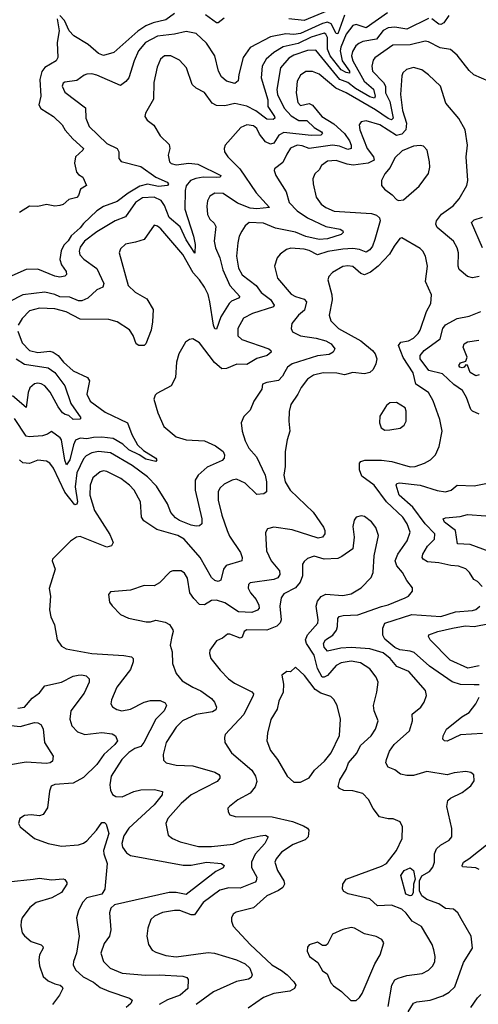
# Model space of a CAD drawing. Extents: x 2143765 to 2212931, y 878955 to 1017455.
# Tile 155 of 256: x 2152117 to 2154840, y 957531 to 963380. Entities that reach past the tile are written whole.
import ezdxf

# ---------------------------------------------------------------- set-up
doc = ezdxf.new("R2010")
doc.units = 0

msp = doc.modelspace()

# ---------------------------------------------------------------- linework, layer by layer
at = {"layer": '0CON20XD'}
for points in [[(2154045, 963406.7), (2154005, 963296.5), (2153995, 963297.8), (2153965.8, 963355), (2153945, 963364.6), (2153915, 963358), (2153785, 963297.4), (2153745, 963292.3), (2153696.5, 963296.5), (2153605, 963278.6), (2153485.2, 963214.8), (2153443.7, 963156.3), (2153417.8, 963055), (2153413.9, 963016.1), (2153395, 963001.2), (2153345, 963014.5), (2153315, 963040), (2153296.9, 963075), (2153276, 963165), (2153225, 963241.1), (2153165, 963297.8), (2153105, 963309.5), (2153035, 963293.9), (2152935, 963281.7), (2152864.6, 963245), (2152822.9, 963195), (2152796, 963135), (2152764.5, 963035), (2152746.9, 963013.1), (2152715, 962989.4), (2152575, 963051.1), (2152545, 963058.1), (2152515, 963055.8), (2152498.8, 963051.2), (2152455, 963020), (2152385, 963010), (2152375, 963003.3), (2152368, 962985), (2152385, 962948.8), (2152507.3, 962857.3), (2152508.9, 962795), (2152528.6, 962745), (2152635, 962644.1), (2152696, 962615), (2152705.5, 962595.5), (2152705.4, 962555), (2152718.5, 962538.5), (2152835, 962508.6), (2152925, 962444.7), (2152991.4, 962415), (2153001.1, 962405), (2152995, 962394.6), (2152941.3, 962388.7), (2152875, 962403.8), (2152829.6, 962390.4), (2152760.5, 962349.5), (2152695, 962299.3), (2152615, 962269.7), (2152574.4, 962245.6), (2152495, 962169.4), (2152476.5, 962143.5), (2152423.1, 962096.9), (2152405, 962066.2), (2152379.5, 962040.5), (2152362.5, 962007.5), (2152354.7, 961955), (2152364.8, 961924.8), (2152393.3, 961885), (2152394.2, 961865.8), (2152385, 961856.2), (2152355, 961850), (2152324.3, 961855.7), (2152225, 961897.7), (2152155, 961895.5), (2152015.8, 961834.2)], [(2154299.9, 963420.1), (2154175, 963332.5), (2154115, 963352.5), (2154095, 963346.5), (2154056.3, 963295), (2154023.3, 963216.7), (2154019.3, 963195), (2154031.3, 963135), (2154074.7, 963075), (2154075, 963062.7), (2154055, 963065.6), (2154025, 963083.1), (2153960.2, 963165), (2153944.4, 963205), (2153944.4, 963275), (2153935, 963294.7), (2153925, 963299.8), (2153846.6, 963276.6), (2153770.7, 963239.3), (2153680.5, 963219.5), (2153625, 963185.3), (2153580.4, 963145), (2153556.8, 963103.2), (2153550, 963035), (2153589.3, 962905), (2153590.9, 962865), (2153630.7, 962805), (2153631.9, 962795), (2153622.8, 962787.2), (2153585, 962790), (2153518.9, 962838.9), (2153465, 962866.7), (2153395, 962882.3), (2153335, 962868), (2153285, 962870), (2153259.1, 962885), (2153215, 962946.9), (2153163.8, 962973.8), (2153141.4, 962995), (2153106.5, 963095), (2153065, 963140), (2153015, 963166.1), (2152976.2, 963165), (2152953.6, 963145), (2152932.7, 963097.3), (2152913.4, 963006.6), (2152911.1, 962908.9), (2152862.9, 962825), (2152859.2, 962805), (2152872.8, 962782.8), (2152913.9, 962753.9), (2152950.8, 962690.8), (2153005, 962638.8), (2153008.6, 962615), (2152998, 962575), (2153005.8, 962535.8), (2153016.7, 962525), (2153045, 962518.9), (2153121.9, 962528.1), (2153175, 962521.2), (2153311.2, 962455), (2153307.5, 962445), (2153287.8, 962442.2), (2153205.6, 962444.4), (2153162.5, 962437.5), (2153131.8, 962425), (2153105.9, 962394.1), (2153099.4, 962365), (2153097.9, 962255), (2153149.6, 962095), (2153158.9, 962045), (2153156.8, 961993.2), (2153105, 962073.1), (2153069.1, 962149.1), (2153004.5, 962205), (2152976.2, 962276.2), (2152956.7, 962306.7), (2152914.3, 962325.7), (2152845, 962322.7), (2152805, 962293.5), (2152745, 962208.4), (2152684.4, 962185), (2152575, 962119.1), (2152502.2, 962065), (2152475, 962028.5), (2152468.9, 962005), (2152473.9, 961983.9), (2152498.2, 961958.2), (2152575, 961901.2), (2152617, 961813), (2152609.4, 961790.6), (2152574.8, 961775.2), (2152521.5, 961725), (2152485, 961709.7), (2152465, 961710.3), (2152415, 961731.1), (2152355, 961734), (2152325, 961748.6), (2152265, 961761.4), (2152136, 961745), (2152055, 961703.1)], [(2153035, 963417.9), (2152985, 963378.7), (2152908.7, 963361.3), (2152866.3, 963343.7), (2152818.8, 963311.2), (2152675, 963185.6), (2152615, 963168.2), (2152585, 963179.6), (2152522.6, 963232.6), (2152437.5, 963285), (2152409.5, 963315), (2152383.3, 963375), (2152355.8, 963405)], [(2153331.1, 963388.9), (2153295, 963362), (2153285, 963361.4), (2153219.7, 963409.7)], [(2153945, 963432.2), (2153805, 963374.8), (2153714.8, 963384.8)], [(2154665, 963405.6), (2154635, 963361.8), (2154618.4, 963351.6), (2154605, 963354.1), (2154565, 963385.3)], [(2154545, 963387.8), (2154415.2, 963324.8), (2154343.4, 963336.6), (2154305, 963331.6), (2154274.9, 963315.1), (2154235, 963264.4), (2154155, 963250.2), (2154130.2, 963239.8), (2154113.2, 963225), (2154092.1, 963192.1), (2154087, 963165), (2154094.8, 963135), (2154163.1, 963015), (2154217.5, 962967.5), (2154227.5, 962925), (2154223.3, 962915), (2154195, 962922), (2154111, 962971), (2154065, 963006.2), (2154018.3, 963025), (2153875, 963199.2), (2153825, 963196.5), (2153745, 963169.1), (2153715, 963150.8), (2153664.8, 963095.2), (2153644.2, 962965.8), (2153647.9, 962935), (2153687.8, 962855), (2153728.2, 962808.2), (2153775, 962781.9), (2153820.8, 962780.8), (2153865, 962740.5), (2153909.2, 962715), (2153915.4, 962705), (2153905.8, 962694.2), (2153848.3, 962691.7), (2153685, 962711), (2153655, 962693.4), (2153625, 962646.2), (2153605, 962640.3), (2153575.5, 962655.5), (2153540.6, 962700.6), (2153525, 962733.3), (2153505, 962749.7), (2153464.7, 962755.3), (2153429.8, 962740.2), (2153337.5, 962635), (2153330.6, 962615), (2153333.3, 962595), (2153352.5, 962565), (2153424.8, 962494.8), (2153520.8, 962350.8), (2153600, 962265), (2153525, 962256.8), (2153485, 962261.3), (2153410.7, 962290.7), (2153325, 962346.7), (2153275, 962350.4), (2153245, 962332), (2153232.5, 962305), (2153228, 962272), (2153232.3, 962222.3), (2153245.9, 962195.9), (2153270.8, 962170.8), (2153280.8, 962150.8), (2153272.4, 962065), (2153279.3, 962025), (2153304.7, 961965), (2153322.6, 961895), (2153365, 961801.5), (2153422.9, 961735), (2153415.7, 961725), (2153375, 961708.2), (2153360.8, 961695), (2153311.6, 961615), (2153285, 961540.8), (2153275, 961543.3), (2153267.2, 961565), (2153246.6, 961705), (2153235, 961748.5), (2153215, 961791.1), (2153185, 961835.3), (2153145.9, 961875.9), (2153085, 961984.5), (2152955, 962136.9), (2152935, 962154.2), (2152915, 962158.8), (2152855.7, 962075), (2152805, 962058.9), (2152745, 962045.7), (2152715, 962018.8), (2152708.1, 961995), (2152761.3, 961801.3), (2152802.3, 961762.3), (2152872.3, 961722.3), (2152908.3, 961658.3), (2152906.2, 961586.2), (2152897.7, 961535), (2152865.7, 961455), (2152855.6, 961444.4), (2152825, 961444.2), (2152808.8, 961455), (2152791.1, 961505), (2152767.8, 961537.8), (2152695, 961585.8), (2152645, 961599.5), (2152475, 961601.1), (2152393.5, 961645), (2152325, 961662.7), (2152235, 961667.2), (2152175, 961650.8), (2152131.4, 961605), (2152108.4, 961565)], [(2152338.2, 963385), (2152351.3, 963315), (2152338.4, 963245), (2152344, 963155), (2152333.5, 963135), (2152265, 963096.8), (2152247.1, 963072.9), (2152235.3, 963025), (2152242.5, 962925), (2152230, 962875), (2152242.1, 962852.1), (2152316.7, 962805), (2152367.8, 962755), (2152386.2, 962723.8), (2152431.8, 962671.8), (2152496.2, 962615), (2152492.5, 962605), (2152447.5, 962565), (2152443, 962527), (2152453.9, 962473.9), (2152465, 962460), (2152492.5, 962445), (2152512.5, 962395), (2152477, 962373), (2152466.2, 962335), (2152455, 962323.8), (2152408.3, 962311.7), (2152375, 962283.3), (2152355, 962276.7), (2152325, 962273.3), (2152275, 962282.5), (2152225, 962270), (2152175, 962273.3), (2152115, 962233.8)], [(2154905, 963013.5), (2154812.8, 963052.8), (2154785, 963078.6), (2154715, 963168.9), (2154675, 963202.5), (2154613.7, 963213.7), (2154545, 963249.5), (2154525, 963253.6), (2154435, 963231), (2154332, 963228), (2154225, 963153.1), (2154215, 963140), (2154206.9, 963105), (2154212.1, 963075), (2154277.6, 963007.6), (2154288.5, 962985), (2154289.7, 962945), (2154314.7, 962894.7), (2154334.6, 962795.4), (2154325, 962786.1), (2154305, 962793), (2154228.8, 962845), (2154055, 962946), (2153993.2, 962973.2), (2153895, 963056.9), (2153855, 963071.8), (2153815, 963073.3), (2153785, 963051.4), (2153764.6, 963015), (2153757.8, 962945), (2153767.6, 962887.6), (2153785, 962870.9), (2153835, 962882.1), (2153855, 962873.4), (2153910, 962805), (2153981.2, 962761.2), (2154045.1, 962705.1), (2154075, 962661.5), (2154085.3, 962634.7), (2154085.4, 962615), (2154065, 962608.9), (2154015, 962629.8), (2153975, 962634.2), (2153835, 962614.8), (2153795, 962630.9), (2153765, 962634.2), (2153725, 962616.2), (2153702.1, 962582.1), (2153679, 962531), (2153628.8, 962495), (2153627.1, 962485), (2153636.9, 962455), (2153698.5, 962358.5), (2153716.1, 962295), (2153765, 962244.7), (2153825, 962203.1), (2153935, 962150.8), (2154018.8, 962135), (2154035.7, 962125), (2154037.5, 962115), (2154026.5, 962103.5), (2153945, 962078.3), (2153895, 962073.8), (2153815, 962091.4), (2153755, 962118), (2153635, 962141.9), (2153565, 962172), (2153478.8, 962175), (2153455, 962156), (2153435, 962124), (2153420, 962095), (2153412.1, 962055), (2153404.6, 961975), (2153416.7, 961905), (2153437.9, 961865), (2153520.2, 961800.2), (2153549.9, 961759.9), (2153605, 961717.9), (2153627.8, 961685), (2153623.8, 961675), (2153499.2, 961635), (2153445, 961607.8), (2153412.7, 961545), (2153412.3, 961502.3), (2153435, 961481.2), (2153596.2, 961425), (2153608.8, 961415), (2153610, 961405), (2153586.2, 961385), (2153525, 961368.2), (2153465, 961331.6), (2153406.6, 961333.4), (2153345, 961308.2), (2153316.6, 961306.6), (2153273.7, 961343.7), (2153185, 961460), (2153145, 961483.3), (2153125, 961480), (2153102, 961465), (2153061.5, 961395), (2153048.2, 961345), (2153041.9, 961255), (2153015.4, 961204.6), (2152931.2, 961158.8), (2152920.8, 961149.2), (2152913.8, 961125), (2152937.5, 961045), (2152973.1, 960963.1), (2153045, 960902.5), (2153105, 960884.5), (2153215, 960878.1), (2153279.3, 960849.3), (2153324.2, 960815), (2153332.5, 960795), (2153330.8, 960775), (2153319.2, 960760.8), (2153229, 960721), (2153176.5, 960675), (2153157.7, 960645), (2153158, 960585), (2153198.1, 960415), (2153198.8, 960385), (2153185, 960372.5), (2153165, 960370.5), (2153135, 960377.7), (2153065.6, 960405), (2153041.5, 960421.5), (2153015, 960453.1), (2152993.8, 960503.8), (2152928.2, 960608.2), (2152875.2, 960665.2), (2152785, 960731.7), (2152655, 960807.3), (2152585, 960814.8), (2152545, 960806.8), (2152511.5, 960788.5), (2152495, 960770.9), (2152455, 960688.6), (2152445.2, 960604.8), (2152459, 960515), (2152455, 960501.1), (2152445, 960497.7), (2152383.7, 960573.7), (2152318, 960715), (2152296.5, 960745), (2152275, 960756.9), (2152225, 960763.5), (2152175, 960742.7), (2152135, 960747.1), (2152114.8, 960764.8)], [(2154845, 961854.4), (2154805, 961847.5), (2154775, 961854.2), (2154725.5, 961895.5), (2154720, 961915), (2154722.7, 961995), (2154715.4, 962025), (2154691.8, 962065), (2154596.5, 962146.5), (2154587.5, 962165), (2154592.5, 962185), (2154621.1, 962225), (2154690.5, 962275), (2154726.5, 962315), (2154771.4, 962395), (2154778.6, 962425), (2154768, 962565), (2154775.5, 962635), (2154762.9, 962725), (2154725, 962794.2), (2154648.1, 962885), (2154615.3, 962985.3), (2154545, 963053.6), (2154505, 963082.1), (2154455, 963095.5), (2154414, 963085), (2154391.9, 963065), (2154385, 963047.5), (2154378.8, 962935), (2154390.6, 962840.6), (2154412.9, 962765), (2154409.3, 962725), (2154385, 962700.8), (2154355, 962693), (2154256.1, 962755), (2154175, 962779.5), (2154145, 962772.5), (2154133.1, 962755), (2154137.3, 962725), (2154180.6, 962615), (2154217.8, 962565), (2154221.1, 962545), (2154185, 962527.7), (2154096.8, 962516.8), (2154061.2, 962521.2), (2153995, 962543.8), (2153945, 962539.5), (2153908.6, 962515), (2153895, 962489.2), (2153868.9, 962465), (2153856.9, 962435), (2153858.5, 962405), (2153877.8, 962325), (2153907.8, 962285), (2153934.2, 962264.2), (2153985, 962243.5), (2154205, 962229.2), (2154235, 962218.1), (2154253.2, 962203.3), (2154258.2, 962185), (2154226.4, 962075), (2154210.9, 962035), (2154195, 962013.8), (2154175, 961999.6), (2154135, 962014.8), (2154095, 962020.6), (2154035, 962017.8), (2153946.9, 962003.1), (2153885, 961983.9), (2153835, 962008.8), (2153805, 962016.3), (2153726.9, 962023.1), (2153701.2, 962015), (2153663.6, 961986.4), (2153645.5, 961964.5), (2153629.2, 961915), (2153648.1, 961845), (2153729.6, 961749.6), (2153754.2, 961735), (2153805, 961719.2), (2153819.6, 961705), (2153807.8, 961655), (2153772.2, 961625), (2153731.9, 961575), (2153728.1, 961545), (2153736.4, 961526.4), (2153785, 961501.8), (2153877.4, 961487.4), (2153935, 961471.6), (2153966.7, 961455), (2153988.6, 961425), (2153977.5, 961405), (2153955, 961391.5), (2153885, 961382.6), (2153735, 961336.4), (2153707.1, 961315), (2153691.2, 961288.8)], [(2154366.1, 962306.1), (2154395, 962310), (2154489.2, 962390.8), (2154544.5, 962465.5), (2154553.1, 962505), (2154550.6, 962535), (2154535.7, 962605), (2154515, 962629.2), (2154495, 962632.9), (2154455, 962628.2), (2154388, 962602), (2154345, 962560), (2154317.4, 962502.6), (2154284.6, 962465), (2154265.8, 962425), (2154265.7, 962395), (2154283, 962373), (2154329.3, 962339.3), (2154355, 962311.2), (2154366.1, 962306.1)], [(2154864.7, 962025), (2154800, 962175), (2154815, 962190.4), (2154865, 962208)], [(2154423.8, 957485), (2154455, 957536.7), (2154475, 957544.5), (2154555, 957554.7), (2154629.4, 957580.6), (2154667.6, 957602.4), (2154700.5, 957635), (2154751.5, 957778.5), (2154805.8, 957865), (2154796.7, 957935), (2154739.1, 958039.1), (2154717.5, 958075), (2154693.3, 958095), (2154645, 958100.6), (2154606.6, 958126.6), (2154535, 958152.9), (2154505, 958175.4), (2154491.3, 958205), (2154490.3, 958265), (2154505, 958293.5), (2154549.8, 958320.2), (2154570, 958345), (2154579.5, 958375), (2154579.2, 958425), (2154591.5, 958455), (2154615, 958476.9), (2154666.2, 958505), (2154682.5, 958525), (2154682.9, 958575), (2154652.5, 958705), (2154658.8, 958741.2), (2154675, 958756), (2154745, 958788.6), (2154795, 958829.2), (2154815, 958857.5), (2154814.2, 958894.2), (2154795, 958907.5), (2154765, 958914.3), (2154695.9, 958905.9), (2154655, 958894.2), (2154535, 958914), (2154455, 958890), (2154415, 958889.4), (2154378.3, 958898.3), (2154345, 958923.8), (2154305, 958940), (2154290, 958965), (2154294.5, 958985.5), (2154312.1, 959035), (2154340, 959075), (2154431.5, 959155), (2154449.2, 959215), (2154448, 959255), (2154498.6, 959295), (2154519.4, 959325), (2154532.9, 959365), (2154525.7, 959395), (2154427.4, 959507.4), (2154357.1, 959537.1), (2154316.4, 959585), (2154275, 959619.6), (2154195, 959642), (2154085, 959651.3), (2154024, 959646), (2153945, 959627.7), (2153925, 959651.9), (2153920.6, 959675), (2153932.9, 959695), (2153975.7, 959724.3), (2153997.4, 959752.6), (2154004.8, 959775), (2154006.5, 959823.5), (2154014.7, 959835.3), (2154038.5, 959841.5), (2154124.2, 959844.2), (2154264.8, 959894.8), (2154305.7, 959904.3), (2154405.3, 959944.7), (2154425, 959956), (2154450, 959985), (2154448.8, 960005), (2154415, 960048), (2154389.6, 960095), (2154355.6, 960135.6), (2154346.4, 960165), (2154361.4, 960205), (2154418.5, 960285), (2154434.6, 960335), (2154418.1, 960385), (2154392.7, 960425), (2154295.5, 960515.5), (2154220.8, 960615), (2154148.4, 960668.4), (2154134.5, 960705.5), (2154134.3, 960745), (2154142, 960755), (2154166, 960764), (2154265, 960764.2), (2154325.9, 960755.9), (2154435, 960724), (2154465, 960726.5), (2154521.2, 960745), (2154557.1, 960765), (2154585.6, 960795), (2154606.7, 960845), (2154625.4, 960935), (2154610.9, 961005), (2154572.7, 961115), (2154544.4, 961165), (2154468.6, 961215), (2154452.9, 961282.9), (2154393.4, 961373.4), (2154365.3, 961445), (2154380.8, 961465), (2154425, 961472.7), (2154455, 961487.2), (2154482.5, 961515), (2154495.4, 961535), (2154533.1, 961646.9), (2154559.1, 961695), (2154561.1, 961745), (2154526.7, 961825), (2154537.5, 961915), (2154526.7, 961975), (2154510.8, 962005), (2154495, 962020.8), (2154385, 962083.8), (2154375, 962081.2), (2154340, 962035), (2154313.6, 961986.4), (2154245, 961916.9), (2154200.3, 961879.7), (2154165, 961864.7), (2154142, 961872), (2154095, 961913.8), (2154065, 961918.2), (2154035, 961914.5), (2153975, 961879.2), (2153952.5, 961855), (2153945.8, 961835), (2153970.4, 961745), (2153971.8, 961715), (2153954.6, 961625), (2153965, 961591.2), (2154008.9, 961545), (2154143.3, 961473.3), (2154211.5, 961415), (2154227.5, 961395), (2154236.8, 961365), (2154232, 961335), (2154215, 961301.9), (2154195, 961284.5), (2154165, 961275.5), (2154095, 961284.6), (2154045, 961270.4), (2153999.4, 961279.4), (2153918.3, 961281.7), (2153861.7, 961268.3), (2153825, 961245.5), (2153787.5, 961195), (2153767.9, 961155), (2153726.5, 961095), (2153717, 961053)], [(2154845, 961037.5), (2154805, 961054.5), (2154794.7, 961064.7), (2154770.9, 961135), (2154746.3, 961176.3), (2154693.8, 961213.8), (2154626.6, 961276.6), (2154546.6, 961296.6), (2154494.6, 961365.4), (2154494.6, 961385), (2154519.3, 961415), (2154612.9, 961485), (2154629.7, 961545), (2154645, 961566.9), (2154715, 961604.6), (2154785, 961619.4), (2154855, 961646)], [(2152105, 961530), (2152130.5, 961460.5), (2152174, 961414), (2152225, 961403), (2152295, 961411), (2152314.4, 961405), (2152344.8, 961384.8), (2152377.3, 961345), (2152435, 961294.6), (2152520, 961255), (2152530.4, 961235), (2152516, 961155), (2152535, 961114.6), (2152625, 961048.8), (2152757.5, 960985), (2152782.5, 960915), (2152816.8, 960855), (2152851.6, 960821.6), (2152925.6, 960775), (2152930.6, 960765), (2152925, 960754.5), (2152865, 960769.8), (2152826, 960796), (2152764.1, 960825), (2152728.2, 960858.2), (2152671.3, 960891.3), (2152605, 960900.7), (2152555, 960898.9), (2152515, 960889.5), (2152475, 960893.2), (2152448.7, 960881.3), (2152435.2, 960855), (2152415.2, 960765), (2152395, 960735.8), (2152385, 960763.8), (2152365, 960883.3), (2152357, 960897), (2152305, 960933.8), (2152282.4, 960917.6), (2152251.9, 960908.1), (2152171.9, 960901.9), (2152155, 960906.4), (2152085, 961011.5)], [(2154845, 961270.6), (2154825, 961264.5), (2154792.1, 961285), (2154775, 961328.2), (2154765, 961329.4), (2154755.5, 961315), (2154745, 961311.6), (2154731.1, 961315), (2154724.7, 961325), (2154735, 961340.9), (2154765, 961352.2), (2154773.5, 961375), (2154750.7, 961435), (2154755.5, 961455), (2154775, 961466.8), (2154843.5, 961476.5)], [(2152096.6, 961365), (2152144.6, 961334.6), (2152285, 961312.5), (2152325.8, 961285), (2152384.6, 961205), (2152420.9, 961100.9), (2152480, 961015), (2152473, 961007), (2152435, 961004.4), (2152407.9, 961027.9), (2152386.7, 961035), (2152370.9, 961045), (2152345, 961080.6), (2152298.3, 961168.3), (2152265, 961204.8), (2152245, 961216.8), (2152225, 961221.1), (2152205, 961216.5), (2152177.6, 961192.4), (2152166.6, 961165), (2152155, 961076.7), (2152073.3, 961145)], [(2153691.2, 961288.8), (2153678.2, 961261.8), (2153653.2, 961236.8), (2153584.7, 961225.3), (2153559.2, 961215), (2153554.3, 961185), (2153506.6, 961113.4), (2153485, 961060), (2153447, 961023), (2153430.8, 960985), (2153437.8, 960935), (2153455, 960878.8), (2153477.5, 960835), (2153523.2, 960783.2), (2153574.8, 960674.8), (2153583.1, 960635), (2153581.6, 960575), (2153566.7, 960563.3), (2153525, 960559.1), (2153455, 960626.8), (2153405, 960650.3), (2153378, 960645), (2153330.1, 960619.9), (2153305, 960597.1), (2153295.5, 960575), (2153296.1, 960525), (2153317, 960437), (2153348, 960345), (2153362.1, 960312.1), (2153427.3, 960215), (2153437.8, 960185), (2153435.5, 960164.5), (2153343, 960137), (2153326, 960115), (2153310.4, 960049.6), (2153295, 960041.8), (2153275, 960048.5), (2153256, 960066), (2153187.6, 960185), (2153092.5, 960295), (2153055, 960315.8), (2152931.9, 960351.9), (2152853.3, 960403.3), (2152840.8, 960425), (2152834.6, 960515), (2152797.1, 960585), (2152769.1, 960615), (2152717.5, 960655), (2152635, 960696.8), (2152615, 960699.2), (2152595, 960693.3), (2152551.7, 960658.3), (2152535.9, 960615), (2152532.1, 960555), (2152560, 960465), (2152652.4, 960322.4), (2152672.5, 960275), (2152660.8, 960255), (2152635, 960245.5), (2152475, 960308.9), (2152453.2, 960306.8), (2152417.3, 960282.7), (2152311.4, 960175), (2152310, 960165), (2152328.1, 960115), (2152291.4, 960001.4), (2152299.4, 959955), (2152294.4, 959875), (2152301.7, 959831.7), (2152324.2, 959784.2), (2152340, 959695), (2152365, 959658.8), (2152393.4, 959643.4), (2152545, 959614.1), (2152735, 959603.1), (2152780, 959595), (2152790.6, 959585), (2152790, 959565), (2152775, 959520), (2152692.5, 959415), (2152661.1, 959338.9), (2152658.1, 959315), (2152668.3, 959298.3), (2152692.7, 959282.7), (2152723.8, 959273.8), (2152775, 959284), (2152855.6, 959325), (2152892.5, 959335), (2152950, 959335), (2152980.8, 959320.8), (2152989.2, 959305), (2152973.6, 959275), (2152925.9, 959225), (2152854.6, 959085), (2152835, 959062.4), (2152800.3, 959049.7), (2152765, 959026), (2152722.7, 958985), (2152659.6, 958885), (2152651.8, 958835), (2152655, 958802.5), (2152667.3, 958777.3), (2152686.7, 958765), (2152725, 958764), (2152795, 958794.7), (2152835, 958804), (2152916.4, 958806.4), (2152963.9, 958793.9), (2152961.9, 958775), (2152915.4, 958715), (2152765, 958576.7), (2152735, 958531.9), (2152722.2, 958485), (2152727.1, 958465), (2152750.6, 958430.6), (2152774.1, 958414.1), (2153088.2, 958358.2), (2153135, 958358.1), (2153225, 958375.2), (2153315, 958366.2), (2153330, 958355), (2153325, 958342.2), (2153280.6, 958319.4), (2153105, 958182.8), (2153045.6, 958195.6), (2153005, 958193.9), (2152679.3, 958120.7), (2152657.9, 958102.1), (2152648.9, 958075), (2152657.9, 957972.1), (2152650.6, 957935), (2152617.6, 957892.4), (2152597.7, 957835), (2152613.6, 957785), (2152654.3, 957745), (2152725, 957716), (2152863.6, 957703.6), (2152945, 957705.8), (2153085, 957698.4), (2153109.9, 957689.9), (2153117.1, 957677.1), (2153114.6, 957625), (2153068.8, 957585), (2152995, 957556.9), (2152945, 957529.5)], [(2153717, 961053), (2153714.5, 960995), (2153720.5, 960935), (2153704.4, 960885), (2153693.5, 960815), (2153693.1, 960725), (2153685.5, 960675), (2153692.3, 960635), (2153722.5, 960585), (2153859.4, 960455), (2153921.2, 960365), (2153928.9, 960345), (2153928.1, 960325), (2153914, 960305), (2153889.2, 960300.8), (2153735, 960350.4), (2153625, 960365.3), (2153588.8, 960355), (2153575.8, 960334.2), (2153582.7, 960225), (2153609.3, 960165), (2153659.3, 960105), (2153662.3, 960085), (2153648.9, 960065), (2153625, 960054.3), (2153486.2, 960033.8), (2153475.5, 960024.5), (2153473.2, 960003.2), (2153486.4, 959975), (2153520.4, 959935), (2153537.4, 959902.6), (2153537.8, 959885), (2153528.3, 959871.7), (2153495, 959858.2), (2153415, 959862.2), (2153335, 959915.7), (2153285, 959932.5), (2153255, 959928.9), (2153215, 959903.9), (2153185, 959906.2), (2153150.6, 959940.6), (2153127.9, 959975), (2153113.2, 960063.2), (2153095, 960092), (2153075, 960106), (2153025, 960106.7), (2153009.3, 960100.7), (2152947.5, 960035), (2152915, 960017.5), (2152855, 960018), (2152775, 959991.2), (2152655, 959981.2), (2152644, 959965), (2152650.5, 959920.5), (2152665, 959897.5), (2152715, 959846.7), (2152762.5, 959825), (2152867.3, 959802.7), (2152892.7, 959802.7), (2152925, 959812.9), (2152981.1, 959801.1), (2153006.2, 959786.2), (2153025.4, 959755.4), (2153028.6, 959745), (2153020, 959715), (2153009.4, 959665), (2153021.1, 959625), (2153024.2, 959555), (2153045.5, 959495.5), (2153082.2, 959452.2), (2153145, 959414), (2153192.9, 959392.9), (2153255, 959346.9), (2153274.1, 959325), (2153285.3, 959295), (2153280.6, 959279.4), (2153261.3, 959268.7), (2153165, 959251.8), (2153084.3, 959215), (2153045, 959176.7), (2152986.2, 959085), (2152968.6, 959015), (2152971.2, 958981.2), (2152985.6, 958965.6), (2153045, 958952.1), (2153145, 958947.8), (2153275, 958909.2), (2153298.6, 958895), (2153304.3, 958885), (2153304.3, 958875), (2153289.4, 958855), (2153135.2, 958774.8), (2153076.2, 958723.8), (2152995.5, 958635), (2152983.5, 958605), (2152997.5, 958535), (2153024, 958515), (2153068.8, 958495), (2153178, 958468), (2153255, 958467.6), (2153385, 958481.1), (2153455, 958511.8), (2153545, 958532.4), (2153576.2, 958536.2), (2153591.4, 958525), (2153571.8, 958485), (2153515, 958423.1), (2153492.2, 958375), (2153493.6, 958343.6), (2153524.1, 958285), (2153521.8, 958265), (2153514.3, 958255.7), (2153425, 958219.7), (2153357.8, 958222.3), (2153305, 958207.8), (2153205.4, 958135), (2153155, 958061.5), (2153135, 958062.5), (2153067, 958087), (2153035, 958088.5), (2152965, 958075.9), (2152917.1, 958055), (2152894.7, 958035.3), (2152877.2, 957982.8), (2152871.5, 957935), (2152880.6, 957885), (2152903, 957853), (2152925, 957839.5), (2152985, 957820.8), (2153045, 957813.2), (2153235, 957838), (2153274.1, 957834.1), (2153405, 957794.1), (2153455, 957771.8), (2153483.8, 957745), (2153497.8, 957705), (2153490.2, 957689.8), (2153475, 957679.6), (2153405, 957666.9), (2153268, 957605), (2153165, 957529.7)], [(2154285, 960942), (2154315, 960944.3), (2154375.7, 960954.3), (2154399.1, 960970.9), (2154410.8, 960995), (2154412, 961055), (2154405, 961073.3), (2154355, 961106.2), (2154315, 961103.8), (2154295, 961088.8), (2154255.8, 961024.2), (2154252.9, 960985), (2154264, 960955), (2154285, 960942)], [(2154862.6, 960012.6), (2154835, 960042.9), (2154814.2, 960055), (2154788.1, 960095), (2154765, 960116.9), (2154722.8, 960132.8), (2154677.3, 960137.3), (2154605, 960153.1), (2154539.3, 960159.3), (2154512.2, 960175), (2154507.3, 960185), (2154510, 960205), (2154537.4, 960252.6), (2154579.6, 960295), (2154581.5, 960325), (2154525, 960385.3), (2154451, 960485), (2154369.2, 960555), (2154351.4, 960615), (2154355.7, 960624.3), (2154371.2, 960628.8), (2154495, 960615.8), (2154595, 960582.9), (2154645, 960574.6), (2154679.2, 960585), (2154715.4, 960614.6), (2154815, 960611.1), (2154895, 960627.5)], [(2154305, 957518), (2154326.1, 957645), (2154344.3, 957675.8), (2154363.5, 957686.5), (2154415, 957702.5), (2154507, 957713), (2154545, 957732.9), (2154570, 957760), (2154581.1, 957785), (2154583.3, 957815), (2154576.9, 957855), (2154565.6, 957885), (2154502.5, 957992.5), (2154446.9, 958025), (2154412.4, 958072.4), (2154385.8, 958095.8), (2154325, 958119.7), (2154241.2, 958115), (2154195, 958157.7), (2154066.6, 958186.6), (2154041.4, 958201.4), (2154034.5, 958215), (2154036.5, 958245), (2154056.1, 958273.9), (2154265, 958350.5), (2154295, 958367.1), (2154355, 958444), (2154386.9, 958515), (2154389.2, 958585), (2154375.6, 958615.6), (2154335, 958632.9), (2154305, 958632.5), (2154253.6, 958643.6), (2154215, 958692.9), (2154187.2, 958747.2), (2154155, 958783.3), (2154095, 958798.4), (2154041.3, 958801.3), (2154015, 958813.6), (2154007.3, 958825), (2154017.5, 958865), (2154055.7, 958925), (2154070, 958965), (2154118.2, 959021.8), (2154141.2, 959068.8), (2154203.1, 959125), (2154230, 959165), (2154244.5, 959215), (2154221.5, 959275), (2154218.5, 959305), (2154237.8, 959385), (2154245.6, 959444.4), (2154234.4, 959475), (2154195, 959522.9), (2154140.2, 959560.2), (2154085, 959569.2), (2154025, 959559.7), (2153995, 959543.8), (2153944.6, 959485), (2153925, 959473.8), (2153912.9, 959475), (2153885.8, 959525), (2153865, 959605.5), (2153820, 959675), (2153813.8, 959695), (2153824.8, 959725.2), (2153886.2, 959795), (2153889.2, 959815), (2153876.6, 959895), (2153885.4, 959925), (2153906.2, 959953.8), (2153935, 959967.7), (2154035, 959958.5), (2154085, 959970), (2154144.6, 960005.4), (2154204.4, 960065.6), (2154215.6, 960095), (2154222.2, 960195), (2154247.1, 960315), (2154232.4, 960362.4), (2154205, 960397.5), (2154165, 960429.2), (2154145, 960432.5), (2154115, 960423.8), (2154103.6, 960406.4), (2154095, 960370), (2154101.9, 960305), (2154095, 960236.7), (2154029.6, 960190.4), (2154005, 960179.5), (2153925, 960175.7), (2153865, 960192.5), (2153825, 960180), (2153805, 960161.2), (2153795.8, 960145), (2153795.5, 960075.5), (2153781.9, 960038.1), (2153754.3, 960005.7), (2153685, 959968.5), (2153668.5, 959945), (2153662.3, 959895), (2153670, 959815), (2153663.6, 959796.4), (2153642.9, 959777.1), (2153585, 959754.2), (2153464.7, 959755.3), (2153450.5, 959745), (2153437.8, 959712.2), (2153425, 959706.7), (2153365, 959730), (2153350, 959730), (2153320, 959705), (2153285, 959690), (2153246, 959635), (2153244.2, 959615), (2153251.9, 959585), (2153307.1, 959515), (2153355.8, 959465), (2153391.7, 959438.3), (2153496.1, 959386.1), (2153504.4, 959375), (2153503.6, 959365), (2153448.4, 959251.6), (2153337.3, 959132.7), (2153332.5, 959115), (2153335.7, 959085), (2153373.9, 959023.9), (2153495, 958920.9), (2153517.5, 958885), (2153525.3, 958855), (2153515, 958821.9), (2153485.3, 958784.7), (2153412.5, 958745), (2153363.3, 958705), (2153353.3, 958695), (2153354.3, 958674.3), (2153365, 958656.7), (2153395.8, 958645.8), (2153615, 958644.2), (2153735.9, 958615.9), (2153801.1, 958591.1), (2153826.3, 958576.3), (2153833.6, 958565), (2153830.5, 958525), (2153812, 958508), (2153739.8, 958480.2), (2153670.5, 958435), (2153639.4, 958395), (2153631.1, 958375), (2153648.5, 958325), (2153684.2, 958264.2), (2153688.2, 958245), (2153679.1, 958225), (2153653.4, 958206.6), (2153585, 958174.5), (2153505, 958104.5), (2153402, 958078), (2153385, 958065.8), (2153373.5, 958045), (2153373.6, 958023.6), (2153384.3, 957995), (2153485.3, 957885.3), (2153613.8, 957765), (2153672.1, 957732.1), (2153704.5, 957705), (2153744.5, 957665), (2153756.5, 957645), (2153748, 957625), (2153721.2, 957608.8), (2153625, 957593.9), (2153565, 957571.9), (2153473, 957507)], [(2154905, 960220.8), (2154792.1, 960262.1), (2154715.7, 960265.7), (2154704.4, 960345), (2154639.2, 960395), (2154631.2, 960415), (2154645, 960420.8), (2154732.1, 960427.9), (2154775, 960440.4), (2154885, 960432.9)], [(2154845, 959427.8), (2154815, 959429.1), (2154735, 959430.4), (2154685, 959446.9), (2154550.3, 959540.3), (2154459.7, 959619.7), (2154435, 959629.2), (2154375, 959635.9), (2154345, 959650.2), (2154285, 959700.3), (2154273.4, 959723.4), (2154272.4, 959765), (2154285.5, 959795), (2154445, 959846.6), (2154616.7, 959835), (2154705, 959863), (2154805, 959870), (2154825, 959876.2), (2154850, 959895)], [(2154845, 959540.8), (2154777.8, 959527.8), (2154673.8, 959575), (2154554.4, 959695), (2154544.5, 959715), (2154547.1, 959725), (2154598.8, 959745), (2154686, 959766), (2154761.7, 959778.3), (2154815.2, 959775.2), (2154906.8, 959793.2)], [(2153785, 958851.2), (2153835, 958876.2), (2153867.7, 958922.3), (2153926.9, 958975), (2153966.7, 959025), (2154015, 959126.7), (2154021.9, 959225), (2154001.4, 959305), (2153982, 959342), (2153965, 959358.6), (2153905, 959379.3), (2153870.9, 959400.9), (2153808.1, 959485), (2153755, 959534), (2153725, 959506.7), (2153703, 959507), (2153674.2, 959485.8), (2153683.3, 959433.3), (2153681.1, 959385), (2153655, 959331.2), (2153646.2, 959285), (2153607.6, 959222.4), (2153587.9, 959142.1), (2153584.4, 959095), (2153605, 959038.8), (2153647.1, 958985), (2153704, 958885), (2153745, 958851.2), (2153785, 958851.2)], [(2152105, 959290.3), (2152144.3, 959295.7), (2152190.8, 959349.2), (2152235, 959380.4), (2152265, 959421.8), (2152365, 959443.9), (2152435, 959480.4), (2152464.5, 959485.5), (2152485, 959488.5), (2152511.1, 959481.1), (2152529.2, 959465), (2152528.9, 959445), (2152500.4, 959379.6), (2152420.4, 959275), (2152413.5, 959225), (2152425.3, 959185.3), (2152459.8, 959149.8), (2152503.4, 959133.4), (2152605, 959144.7), (2152665, 959137.1), (2152686, 959125), (2152696.7, 959095), (2152682.5, 959075), (2152615.6, 959014.4), (2152575, 958954.6), (2152495, 958878.5), (2152435, 958844.4), (2152325, 958837.3), (2152303.7, 958826.3), (2152292.9, 958797.1), (2152281.8, 958698.2), (2152255, 958659.2), (2152235, 958650.6), (2152185, 958655.5), (2152145, 958651.9), (2152118, 958635), (2152109.2, 958605), (2152119.2, 958585), (2152205, 958515.8), (2152285, 958485.8), (2152365, 958469.4), (2152465, 958477.8), (2152495, 958487.5), (2152515, 958502.1), (2152573.3, 958565), (2152605, 958611.1), (2152621.1, 958611.1), (2152630.4, 958600.4), (2152645.3, 958545.3), (2152615.2, 958445), (2152616.4, 958425), (2152636.5, 958366.5), (2152621.7, 958215), (2152605, 958184), (2152515, 958162.2), (2152490, 958135), (2152465.6, 958085), (2152454, 958045), (2152469.1, 957935), (2152454.6, 957835), (2152435.8, 957785.8), (2152434.4, 957765), (2152447.1, 957735), (2152493, 957693), (2152555, 957662.9), (2152595, 957630.6), (2152645, 957609.6), (2152767.7, 957567.7), (2152784, 957555), (2152775.6, 957535), (2152749.3, 957510.7)], [(2154865, 959139.7), (2154735, 959131.5), (2154655, 959093.3), (2154640, 959095), (2154630, 959105), (2154631.4, 959125), (2154650.6, 959165), (2154742.1, 959237.9), (2154785, 959263.8), (2154825.4, 959315), (2154844.5, 959355)], [(2152065, 959187.6), (2152119.5, 959180.5), (2152205, 959204.5), (2152223.5, 959203.5), (2152242.1, 959192.1), (2152256.4, 959166.4), (2152263.1, 959085), (2152316, 959005), (2152311.2, 958975), (2152297.5, 958965), (2152275, 958960.9), (2152155, 958968.4), (2151954.7, 958935.3)], [(2154845, 958331.2), (2154825, 958342.1), (2154747.1, 958347.1), (2154744.5, 958355), (2154752.8, 958375), (2154784.5, 958394.5), (2154898.8, 958485)], [(2154435, 958174.4), (2154410, 958185), (2154380, 958295), (2154398.9, 958325), (2154435, 958340.4), (2154455.2, 958325), (2154464.1, 958275), (2154454.4, 958245), (2154453.1, 958195), (2154445, 958177.8), (2154435, 958174.4)], [(2152048.6, 958258.6), (2152196.7, 958275)], [(2152196.7, 958275), (2152235, 958279.6), (2152305, 958269.1), (2152375, 958276), (2152385, 958272.5), (2152396.7, 958255), (2152396.7, 958245), (2152364.2, 958195), (2152307.4, 958162.6), (2152214.8, 958135.2), (2152176.2, 958105), (2152132.1, 958045), (2152124.6, 958025), (2152123.8, 957996.2), (2152131.8, 957955), (2152145, 957938.1), (2152185, 957903.8), (2152243.3, 957883.3), (2152253.3, 957873.3), (2152255.6, 957865), (2152235, 957824), (2152230.9, 957795), (2152235, 957760), (2152256.1, 957696.1), (2152285, 957670.5), (2152325, 957651.8), (2152357.5, 957645), (2152369.4, 957635), (2152372.5, 957625), (2152353.8, 957585), (2152310.6, 957529.4)], [(2154115, 957553.8), (2154135, 957571.2), (2154149.4, 957595), (2154225, 957771.2), (2154257.1, 957825), (2154278.8, 957895), (2154266.7, 957915), (2154234.3, 957934.3), (2154165, 957950), (2154105, 957983.1), (2154085, 957986.7), (2154035, 957974.4), (2153975, 957948.1), (2153945, 957888.8), (2153935, 957880), (2153915, 957880), (2153885, 957898.8), (2153836.4, 957883.6), (2153825, 957870), (2153823.6, 957846.4), (2153836.7, 957815), (2153888, 957778), (2153915, 957728.8), (2153942.3, 957712.3), (2153965, 957658.8), (2153980.3, 957640.3), (2154026.8, 957606.8), (2154083.9, 957553.9), (2154115, 957553.8)], [(2154795, 957511.5), (2154835, 957569.5), (2154855, 957588.1)]]:
    msp.add_lwpolyline(points, dxfattribs=at)

doc.saveas('drawing.dxf')
